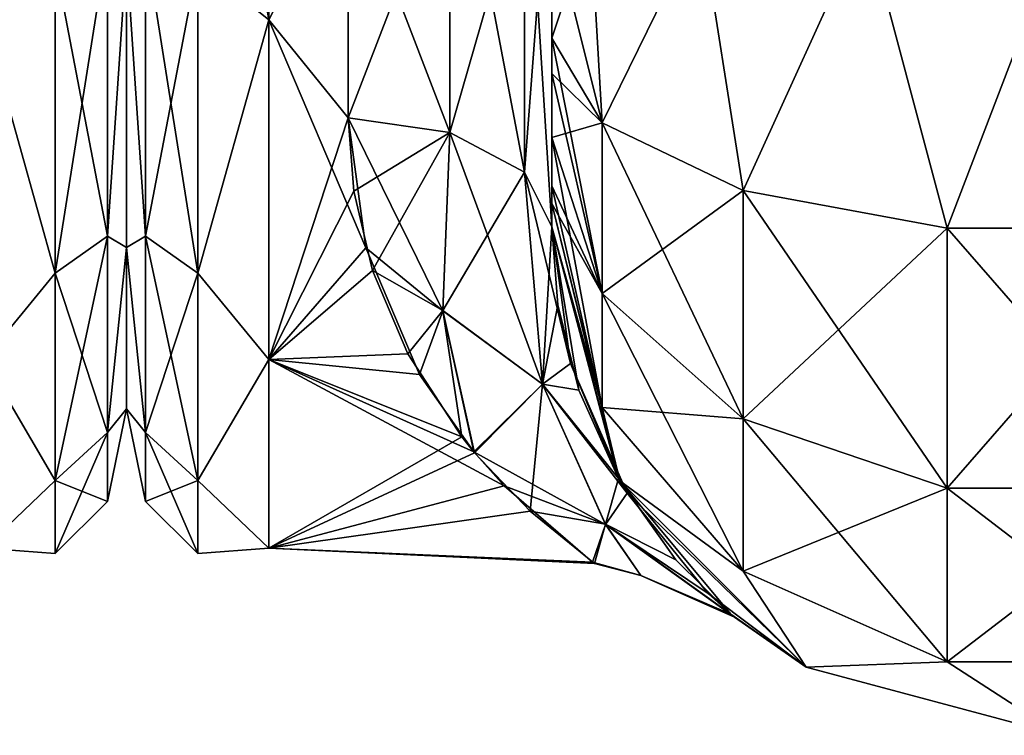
# Model space of a CAD drawing. Extents: x -23 to 470, y -2000 to 0.
# Tile 42 of 246: x 181 to 206, y -2000 to -1982. Entities that reach past the tile are written whole.
import ezdxf

# ---------------------------------------------------------------- set-up
doc = ezdxf.new("R2010")
doc.units = 0
doc.header["$LTSCALE"] = 68.916985
for name, color, linetype in [('155', 7, 'CONTINUOUS'), ('199', 7, 'CONTINUOUS'), ('226', 7, 'CONTINUOUS'), ('230', 7, 'CONTINUOUS'), ('231', 7, 'CONTINUOUS'), ('258', 7, 'CONTINUOUS'), ('259', 7, 'CONTINUOUS'), ('260', 7, 'CONTINUOUS'), ('263', 7, 'CONTINUOUS'), ('264', 7, 'CONTINUOUS'), ('265', 7, 'CONTINUOUS'), ('273', 7, 'CONTINUOUS')]:
    doc.layers.add(name, color=color, linetype=linetype)

msp = doc.modelspace()

# ---------------------------------------------------------------- linework, layer by layer
at = {"layer": '155', "linetype": 'CONTINUOUS'}
for points in [[(184, -1952.022, 4.582), (184, -1955.991, 12.803), (184, -1991.978, 4.581), (184, -1952.022, 4.582)], [(184, -1952.022, -4.581), (184, -1952.022, 4.582), (184, -1991.978, 4.581), (184, -1952.022, -4.581)], [(184, -1955.991, -12.803), (184, -1952.022, -4.581), (184, -1988.009, -12.803), (184, -1955.991, -12.803)], [(184, -1988.009, -12.803), (184, -1952.022, -4.581), (184, -1991.978, -4.582), (184, -1988.009, -12.803)], [(184, -1991.978, -4.582), (184, -1952.022, -4.581), (184, -1991.978, 4.581), (184, -1991.978, -4.582)], [(184, -1955.991, 12.803), (184, -1963.173, 18.494), (184, -1988.009, 12.803), (184, -1955.991, 12.803)], [(184, -1991.978, 4.581), (184, -1955.991, 12.803), (184, -1988.009, 12.803), (184, -1991.978, 4.581)], [(184, -1980.827, -18.494), (184, -1955.991, -12.803), (184, -1988.009, -12.803), (184, -1980.827, -18.494)], [(184, -1988.009, 12.803), (184, -1963.173, 18.494), (184, -1980.826, 18.494), (184, -1988.009, 12.803)]]:
    msp.add_3dface(points, dxfattribs=at)
at = {"layer": '199', "linetype": 'CONTINUOUS'}
for points in [[(180.5, -1972, 24), (180.5, -1982.413, 21.623), (182.248, -1972, 23.532), (180.5, -1972, 24)], [(182.248, -1972, 23.532), (180.5, -1982.413, 21.623), (182.248, -1981.005, 21.741), (182.248, -1972, 23.532)], [(182.248, -1988.64, 16.64), (183.531, -1980.515, 20.556), (182.248, -1981.005, 21.741), (182.248, -1988.64, 16.64)], [(183.531, -1987.733, 15.733), (183.531, -1980.515, 20.556), (182.248, -1988.64, 16.64), (183.531, -1987.733, 15.733)], [(183.531, -1980.515, -20.556), (183.531, -1987.733, -15.733), (182.248, -1981.005, -21.741), (183.531, -1980.515, -20.556)], [(183.531, -1980.515, -20.556), (184, -1980.827, -18.494), (183.531, -1987.733, -15.733), (183.531, -1980.515, -20.556)], [(183.531, -1987.733, 15.733), (184, -1980.826, 18.494), (183.531, -1980.515, 20.556), (183.531, -1987.733, 15.733)], [(184, -1988.009, 12.803), (184, -1980.826, 18.494), (183.531, -1987.733, 15.733), (184, -1988.009, 12.803)], [(184, -1980.827, -18.494), (184, -1988.009, -12.803), (183.531, -1987.733, -15.733), (184, -1980.827, -18.494)], [(180.5, -1982.413, 21.623), (182.248, -1988.64, 16.64), (182.248, -1981.005, 21.741), (180.5, -1982.413, 21.623)], [(180.5, -1982.413, -21.623), (182.248, -1981.005, -21.741), (182.248, -1988.64, -16.64), (180.5, -1982.413, -21.623)], [(182.248, -1981.005, -21.741), (183.531, -1987.733, -15.733), (182.248, -1988.64, -16.64), (182.248, -1981.005, -21.741)], [(180.5, -1982.413, 21.623), (180.5, -1990.764, 14.964), (182.248, -1988.64, 16.64), (180.5, -1982.413, 21.623)], [(180.5, -1990.764, -14.964), (180.5, -1982.413, -21.623), (182.248, -1988.64, -16.64), (180.5, -1990.764, -14.964)], [(183.531, -1992.556, 8.515), (183.531, -1987.733, 15.733), (182.248, -1993.741, 9.005), (183.531, -1992.556, 8.515)], [(182.248, -1993.741, 9.005), (183.531, -1987.733, 15.733), (182.248, -1988.64, 16.64), (182.248, -1993.741, 9.005)], [(183.531, -1987.733, -15.733), (183.531, -1992.556, -8.515), (182.248, -1988.64, -16.64), (183.531, -1987.733, -15.733)], [(183.531, -1987.733, -15.733), (184, -1988.009, -12.803), (183.531, -1992.556, -8.515), (183.531, -1987.733, -15.733)], [(183.531, -1992.556, 8.515), (184, -1988.009, 12.803), (183.531, -1987.733, 15.733), (183.531, -1992.556, 8.515)], [(184, -1988.009, -12.803), (184, -1991.978, -4.582), (183.531, -1992.556, -8.515), (184, -1988.009, -12.803)], [(184, -1991.978, 4.581), (184, -1988.009, 12.803), (183.531, -1992.556, 8.515), (184, -1991.978, 4.581)], [(180.5, -1990.764, 14.964), (182.248, -1993.741, 9.005), (182.248, -1988.64, 16.64), (180.5, -1990.764, 14.964)], [(180.5, -1990.764, -14.964), (182.248, -1988.64, -16.64), (182.248, -1993.741, -9.005), (180.5, -1990.764, -14.964)], [(182.248, -1988.64, -16.64), (183.531, -1992.556, -8.515), (182.248, -1993.741, -9.005), (182.248, -1988.64, -16.64)], [(180.5, -1990.764, 14.964), (180.5, -1995.398, 5.341), (182.248, -1993.741, 9.005), (180.5, -1990.764, 14.964)], [(180.5, -1995.398, -5.341), (180.5, -1990.764, -14.964), (182.248, -1993.741, -9.005), (180.5, -1995.398, -5.341)], [(184, -1991.978, -4.582), (184, -1991.978, 4.581), (183.531, -1994.25, 0), (184, -1991.978, -4.582)], [(183.531, -1992.556, -8.515), (184, -1991.978, -4.582), (183.531, -1994.25, 0), (183.531, -1992.556, -8.515)], [(183.531, -1994.25, 0), (184, -1991.978, 4.581), (183.531, -1992.556, 8.515), (183.531, -1994.25, 0)], [(182.248, -1995.532, 0), (183.531, -1992.556, 8.515), (182.248, -1993.741, 9.005), (182.248, -1995.532, 0)], [(183.531, -1994.25, 0), (183.531, -1992.556, 8.515), (182.248, -1995.532, 0), (183.531, -1994.25, 0)], [(183.531, -1992.556, -8.515), (183.531, -1994.25, 0), (182.248, -1993.741, -9.005), (183.531, -1992.556, -8.515)], [(180.5, -1995.398, 5.341), (182.248, -1995.532, 0), (182.248, -1993.741, 9.005), (180.5, -1995.398, 5.341)], [(180.5, -1995.398, -5.341), (182.248, -1993.741, -9.005), (182.248, -1995.532, 0), (180.5, -1995.398, -5.341)], [(182.248, -1993.741, -9.005), (183.531, -1994.25, 0), (182.248, -1995.532, 0), (182.248, -1993.741, -9.005)], [(180.5, -1995.398, 5.341), (180.5, -1995.398, -5.341), (182.248, -1995.532, 0), (180.5, -1995.398, 5.341)]]:
    msp.add_3dface(points, dxfattribs=at)
at = {"layer": '226', "linetype": 'CONTINUOUS'}
for points in [[(194.45, -1982.865, -81.431), (194.45, -1983.734, -81), (194.45, -1928.15, -82), (194.45, -1982.865, -81.431)], [(194.45, -1928.15, -82), (194.45, -1983.734, -81), (194.45, -1936.98, -79.992), (194.45, -1928.15, -82)], [(194.45, -1980, -82), (194.45, -1982.865, -81.431), (194.45, -1928.15, -82), (194.45, -1980, -82)], [(194.45, -1936.807, 39.076), (194.45, -1943.901, 33.621), (194.45, -1987.5, 74.5), (194.45, -1936.807, 39.076)], [(194.45, -1936.98, 43.008), (194.45, -1936.807, 39.076), (194.45, -1987.5, 74.5), (194.45, -1936.98, 43.008)], [(194.45, -1936.979, 79.993), (194.45, -1944.159, 74.304), (194.45, -1985.305, 79.801), (194.45, -1936.979, 79.993)], [(194.45, -1980, 82), (194.45, -1936.979, 79.993), (194.45, -1982.865, 81.431), (194.45, -1980, 82)], [(194.45, -1982.865, 81.431), (194.45, -1936.979, 79.993), (194.45, -1983.734, 81), (194.45, -1982.865, 81.431)], [(194.45, -1983.734, 81), (194.45, -1936.979, 79.993), (194.45, -1985.305, 79.801), (194.45, -1983.734, 81)], [(194.45, -1986.933, -77.36), (194.45, -1987.5, -74.5), (194.45, -1936.98, -79.992), (194.45, -1986.933, -77.36)], [(194.45, -1936.98, -79.992), (194.45, -1987.5, -74.5), (194.45, -1944.16, -74.302), (194.45, -1936.98, -79.992)], [(194.45, -1986.5, -78.234), (194.45, -1986.933, -77.36), (194.45, -1936.98, -79.992), (194.45, -1986.5, -78.234)], [(194.45, -1985.305, -79.801), (194.45, -1986.5, -78.234), (194.45, -1936.98, -79.992), (194.45, -1985.305, -79.801)], [(194.45, -1983.734, -81), (194.45, -1985.305, -79.801), (194.45, -1936.98, -79.992), (194.45, -1983.734, -81)], [(194.45, -1944.16, 48.698), (194.45, -1936.98, 43.008), (194.45, -1987.5, 74.5), (194.45, -1944.16, 48.698)], [(194.45, -1987.5, 74.5), (194.45, -1943.901, 33.621), (194.45, -1977.313, 28.505), (194.45, -1987.5, 74.5)], [(194.45, -1948.128, -56.917), (194.45, -1987.5, -24.51), (194.45, -1944.159, -48.696), (194.45, -1948.128, -56.917)], [(194.45, -1944.159, -48.696), (194.45, -1987.5, -24.51), (194.45, -1977.313, -28.505), (194.45, -1944.159, -48.696)], [(194.45, -1944.159, 74.304), (194.45, -1948.128, 66.083), (194.45, -1987.5, 74.5), (194.45, -1944.159, 74.304)], [(194.45, -1985.305, 79.801), (194.45, -1944.159, 74.304), (194.45, -1986.5, 78.234), (194.45, -1985.305, 79.801)], [(194.45, -1986.5, 78.234), (194.45, -1944.159, 74.304), (194.45, -1986.933, 77.36), (194.45, -1986.5, 78.234)], [(194.45, -1986.933, 77.36), (194.45, -1944.159, 74.304), (194.45, -1987.5, 74.5), (194.45, -1986.933, 77.36)], [(194.45, -1987.5, -74.5), (194.45, -1987.5, -24.51), (194.45, -1944.16, -74.302), (194.45, -1987.5, -74.5)], [(194.45, -1944.16, -74.302), (194.45, -1987.5, -24.51), (194.45, -1948.129, -66.08), (194.45, -1944.16, -74.302)], [(194.45, -1948.129, 56.92), (194.45, -1944.16, 48.698), (194.45, -1987.5, 74.5), (194.45, -1948.129, 56.92)], [(194.45, -1948.129, -66.08), (194.45, -1987.5, -24.51), (194.45, -1948.128, -56.917), (194.45, -1948.129, -66.08)], [(194.45, -1948.128, 66.083), (194.45, -1948.129, 56.92), (194.45, -1987.5, 74.5), (194.45, -1948.128, 66.083)], [(194.45, -1987.5, 24.51), (194.45, -1987.5, 74.5), (194.45, -1977.313, 28.505), (194.45, -1987.5, 24.51)]]:
    msp.add_3dface(points, dxfattribs=at)
at = {"layer": '230', "linetype": 'CONTINUOUS'}
for points in [[(184, -1952.022, -4.582), (184, -1955.991, -12.803), (184, -1991.978, -4.581), (184, -1952.022, -4.582)], [(184, -1952.022, 4.581), (184, -1952.022, -4.582), (184, -1991.978, -4.581), (184, -1952.022, 4.581)], [(184, -1955.991, 12.803), (184, -1952.022, 4.581), (184, -1988.009, 12.803), (184, -1955.991, 12.803)], [(184, -1988.009, 12.803), (184, -1952.022, 4.581), (184, -1991.978, 4.582), (184, -1988.009, 12.803)], [(184, -1991.978, 4.582), (184, -1952.022, 4.581), (184, -1991.978, -4.581), (184, -1991.978, 4.582)], [(184, -1955.991, -12.803), (184, -1963.173, -18.494), (184, -1988.009, -12.803), (184, -1955.991, -12.803)], [(184, -1991.978, -4.581), (184, -1955.991, -12.803), (184, -1988.009, -12.803), (184, -1991.978, -4.581)], [(184, -1980.827, 18.494), (184, -1955.991, 12.803), (184, -1988.009, 12.803), (184, -1980.827, 18.494)], [(184, -1988.009, -12.803), (184, -1963.173, -18.494), (184, -1980.826, -18.494), (184, -1988.009, -12.803)]]:
    msp.add_3dface(points, dxfattribs=at)
at = {"layer": '231', "linetype": 'CONTINUOUS'}
for points in [[(187.5, -1982.413, -21.623), (187.5, -1972, -24), (189.45, -1978.677, -23.052), (187.5, -1982.413, -21.623)], [(189.45, -1984.828, -20.284), (187.5, -1982.413, -21.623), (189.45, -1978.677, -23.052), (189.45, -1984.828, -20.284)], [(189.45, -1978.677, 23.052), (187.5, -1982.413, 21.623), (189.45, -1984.828, 20.284), (189.45, -1978.677, 23.052)], [(187.5, -1990.764, -14.964), (187.5, -1982.413, -21.623), (189.879, -1988.016, -17.874), (187.5, -1990.764, -14.964)], [(189.879, -1988.016, -17.874), (187.5, -1982.413, -21.623), (189.45, -1984.828, -20.284), (189.879, -1988.016, -17.874)], [(187.5, -1982.413, 21.623), (187.5, -1990.764, 14.964), (189.45, -1984.828, 20.284), (187.5, -1982.413, 21.623)], [(189.45, -1984.828, 20.284), (187.5, -1990.764, 14.964), (189.586, -1986.628, 19.027), (189.45, -1984.828, 20.284)], [(189.586, -1986.628, 19.027), (187.5, -1990.764, 14.964), (190.047, -1988.577, 17.355), (189.586, -1986.628, 19.027)], [(191.196, -1991.133, -14.488), (187.5, -1990.764, -14.964), (189.879, -1988.016, -17.874), (191.196, -1991.133, -14.488)], [(190.047, -1988.577, 17.355), (187.5, -1990.764, 14.964), (190.915, -1990.628, 15.132), (190.047, -1988.577, 17.355)], [(190.915, -1990.628, 15.132), (187.5, -1990.764, 14.964), (192.236, -1992.668, 12.2), (190.915, -1990.628, 15.132)], [(187.5, -1995.398, -5.341), (187.5, -1990.764, -14.964), (193.283, -1993.873, -9.879), (187.5, -1995.398, -5.341)], [(193.283, -1993.873, -9.879), (187.5, -1990.764, -14.964), (192.534, -1993.037, -11.552), (193.283, -1993.873, -9.879)], [(192.534, -1993.037, -11.552), (187.5, -1990.764, -14.964), (191.196, -1991.133, -14.488), (192.534, -1993.037, -11.552)], [(187.5, -1990.764, 14.964), (187.5, -1995.398, 5.341), (192.236, -1992.668, 12.2), (187.5, -1990.764, 14.964)], [(192.236, -1992.668, 12.2), (187.5, -1995.398, 5.341), (192.55, -1993.057, 11.515), (192.236, -1992.668, 12.2)], [(192.55, -1993.057, 11.515), (187.5, -1995.398, 5.341), (193.918, -1994.494, 8.368), (192.55, -1993.057, 11.515)], [(195.447, -1995.742, -3.509), (187.5, -1995.398, -5.341), (193.283, -1993.873, -9.879), (195.447, -1995.742, -3.509)], [(193.918, -1994.494, 8.368), (187.5, -1995.398, 5.341), (195.497, -1995.778, 3.259), (193.918, -1994.494, 8.368)], [(187.5, -1995.398, 5.341), (187.5, -1995.398, -5.341), (195.497, -1995.778, 3.259), (187.5, -1995.398, 5.341)], [(195.497, -1995.778, 3.259), (187.5, -1995.398, -5.341), (195.447, -1995.742, -3.509), (195.497, -1995.778, 3.259)]]:
    msp.add_3dface(points, dxfattribs=at)
at = {"layer": '258', "linetype": 'CONTINUOUS'}
for points in [[(194.45, -1980, 82), (194.45, -1982.865, 81.431), (195.688, -1984.946, 86.44), (194.45, -1980, 82)], [(195.402, -1980, 86.784), (194.45, -1980, 82), (195.688, -1984.946, 86.44), (195.402, -1980, 86.784)], [(198.111, -1980, 90.839), (195.402, -1980, 86.784), (195.688, -1984.946, 86.44), (198.111, -1980, 90.839)], [(199.156, -1986.61, 90.458), (198.111, -1980, 90.839), (195.688, -1984.946, 86.44), (199.156, -1986.61, 90.458)], [(202.16, -1980, 93.546), (198.111, -1980, 90.839), (199.156, -1986.61, 90.458), (202.16, -1980, 93.546)], [(204.168, -1987.534, 92.688), (202.16, -1980, 93.546), (199.156, -1986.61, 90.458), (204.168, -1987.534, 92.688)], [(207.05, -1980, 94.5), (202.16, -1980, 93.546), (204.168, -1987.534, 92.688), (207.05, -1980, 94.5)], [(209.732, -1987.534, 92.688), (207.05, -1980, 94.5), (204.168, -1987.534, 92.688), (209.732, -1987.534, 92.688)], [(194.45, -1982.865, 81.431), (194.45, -1983.734, 81), (195.688, -1989.142, 83.635), (194.45, -1982.865, 81.431)], [(195.688, -1984.946, 86.44), (194.45, -1982.865, 81.431), (195.688, -1989.142, 83.635), (195.688, -1984.946, 86.44)], [(194.45, -1983.734, 81), (194.45, -1985.305, 79.801), (195.688, -1989.142, 83.635), (194.45, -1983.734, 81)], [(199.156, -1986.61, 90.458), (195.688, -1984.946, 86.44), (199.156, -1992.219, 86.709), (199.156, -1986.61, 90.458)], [(195.688, -1984.946, 86.44), (195.688, -1989.142, 83.635), (199.156, -1992.219, 86.709), (195.688, -1984.946, 86.44)], [(194.45, -1985.305, 79.801), (194.45, -1986.5, 78.234), (195.688, -1991.944, 79.436), (194.45, -1985.305, 79.801)], [(194.45, -1985.305, 79.801), (195.688, -1991.944, 79.436), (195.688, -1989.142, 83.635), (194.45, -1985.305, 79.801)], [(194.45, -1986.5, 78.234), (194.45, -1986.933, 77.36), (195.688, -1991.944, 79.436), (194.45, -1986.5, 78.234)], [(204.168, -1987.534, 92.688), (199.156, -1986.61, 90.458), (204.168, -1993.926, 88.415), (204.168, -1987.534, 92.688)], [(199.156, -1986.61, 90.458), (199.156, -1992.219, 86.709), (204.168, -1993.926, 88.415), (199.156, -1986.61, 90.458)], [(194.45, -1986.933, 77.36), (194.45, -1987.5, 74.5), (196.125, -1993.75, 74.5), (194.45, -1986.933, 77.36)], [(194.45, -1986.933, 77.36), (196.125, -1993.75, 74.5), (195.688, -1991.944, 79.436), (194.45, -1986.933, 77.36)], [(209.732, -1987.534, 92.688), (204.168, -1987.534, 92.688), (209.732, -1993.926, 88.415), (209.732, -1987.534, 92.688)], [(204.168, -1987.534, 92.688), (204.168, -1993.926, 88.415), (209.732, -1993.926, 88.415), (204.168, -1987.534, 92.688)], [(195.688, -1991.944, 79.436), (199.156, -1995.963, 81.098), (195.688, -1989.142, 83.635), (195.688, -1991.944, 79.436)], [(195.688, -1989.142, 83.635), (199.156, -1995.963, 81.098), (199.156, -1992.219, 86.709), (195.688, -1989.142, 83.635)], [(195.688, -1991.944, 79.436), (196.125, -1993.75, 74.5), (199.156, -1995.963, 81.098), (195.688, -1991.944, 79.436)], [(199.156, -1995.963, 81.098), (204.168, -1998.194, 82.019), (199.156, -1992.219, 86.709), (199.156, -1995.963, 81.098)], [(199.156, -1992.219, 86.709), (204.168, -1998.194, 82.019), (204.168, -1993.926, 88.415), (199.156, -1992.219, 86.709)], [(196.125, -1993.75, 74.5), (200.7, -1998.325, 74.5), (199.156, -1995.963, 81.098), (196.125, -1993.75, 74.5)], [(204.168, -1998.194, 82.019), (209.732, -1998.194, 82.019), (204.168, -1993.926, 88.415), (204.168, -1998.194, 82.019)], [(204.168, -1993.926, 88.415), (209.732, -1998.194, 82.019), (209.732, -1993.926, 88.415), (204.168, -1993.926, 88.415)], [(199.156, -1995.963, 81.098), (200.7, -1998.325, 74.5), (204.168, -1998.194, 82.019), (199.156, -1995.963, 81.098)], [(200.7, -1998.325, 74.5), (206.95, -2000, 74.5), (204.168, -1998.194, 82.019), (200.7, -1998.325, 74.5)], [(204.168, -1998.194, 82.019), (206.95, -2000, 74.5), (209.732, -1998.194, 82.019), (204.168, -1998.194, 82.019)]]:
    msp.add_3dface(points, dxfattribs=at)
at = {"layer": '259', "linetype": 'CONTINUOUS'}
for points in [[(194.45, -1987.5, -24.51), (194.45, -1987.5, -74.5), (196.125, -1993.75, -74.5), (194.45, -1987.5, -24.51)], [(194.911, -1990.862, -20.8), (194.45, -1987.5, -24.51), (196.125, -1993.75, -74.5), (194.911, -1990.862, -20.8)], [(194.45, -1987.5, 74.5), (194.45, -1987.5, 24.51), (194.598, -1989.418, 22.59), (194.45, -1987.5, 74.5)], [(196.125, -1993.75, 74.5), (194.45, -1987.5, 74.5), (196.091, -1993.69, 16.03), (196.125, -1993.75, 74.5)], [(196.091, -1993.69, 16.03), (194.45, -1987.5, 74.5), (195.113, -1991.516, 19.871), (196.091, -1993.69, 16.03)], [(195.113, -1991.516, 19.871), (194.45, -1987.5, 74.5), (194.598, -1989.418, 22.59), (195.113, -1991.516, 19.871)], [(196.305, -1994.053, -15.241), (194.911, -1990.862, -20.8), (196.125, -1993.75, -74.5), (196.305, -1994.053, -15.241)], [(197.502, -1995.685, 10.693), (196.125, -1993.75, 74.5), (196.091, -1993.69, 16.03), (197.502, -1995.685, 10.693)], [(200.7, -1998.325, 74.5), (196.125, -1993.75, 74.5), (198.849, -1997.019, 3.121), (200.7, -1998.325, 74.5)], [(198.849, -1997.019, 3.121), (196.125, -1993.75, 74.5), (197.502, -1995.685, 10.693), (198.849, -1997.019, 3.121)], [(200.7, -1998.325, -74.5), (196.305, -1994.053, -15.241), (196.125, -1993.75, -74.5), (200.7, -1998.325, -74.5)], [(198.292, -1996.516, -7.056), (196.305, -1994.053, -15.241), (200.7, -1998.325, -74.5), (198.292, -1996.516, -7.056)], [(198.938, -1997.095, -1.833), (198.292, -1996.516, -7.056), (200.7, -1998.325, -74.5), (198.938, -1997.095, -1.833)], [(200.7, -1998.325, 74.5), (198.849, -1997.019, 3.121), (200.7, -1998.325, -74.5), (200.7, -1998.325, 74.5)], [(198.849, -1997.019, 3.121), (198.938, -1997.095, -1.833), (200.7, -1998.325, -74.5), (198.849, -1997.019, 3.121)], [(206.95, -2000, 74.5), (200.7, -1998.325, 74.5), (206.95, -2000, -74.5), (206.95, -2000, 74.5)], [(206.95, -2000, -74.5), (200.7, -1998.325, 74.5), (200.7, -1998.325, -74.5), (206.95, -2000, -74.5)]]:
    msp.add_3dface(points, dxfattribs=at)
at = {"layer": '260', "linetype": 'CONTINUOUS'}
for points in [[(194.45, -1982.865, -81.431), (194.45, -1980, -82), (195.402, -1980, -86.784), (194.45, -1982.865, -81.431)], [(194.45, -1982.865, -81.431), (195.402, -1980, -86.784), (195.688, -1984.946, -86.44), (194.45, -1982.865, -81.431)], [(195.402, -1980, -86.784), (198.111, -1980, -90.839), (195.688, -1984.946, -86.44), (195.402, -1980, -86.784)], [(195.688, -1984.946, -86.44), (198.111, -1980, -90.839), (199.156, -1986.61, -90.458), (195.688, -1984.946, -86.44)], [(198.111, -1980, -90.839), (202.16, -1980, -93.546), (199.156, -1986.61, -90.458), (198.111, -1980, -90.839)], [(199.156, -1986.61, -90.458), (202.16, -1980, -93.546), (204.168, -1987.534, -92.688), (199.156, -1986.61, -90.458)], [(202.16, -1980, -93.546), (207.05, -1980, -94.5), (204.168, -1987.534, -92.688), (202.16, -1980, -93.546)], [(204.168, -1987.534, -92.688), (207.05, -1980, -94.5), (209.732, -1987.534, -92.688), (204.168, -1987.534, -92.688)], [(194.45, -1983.734, -81), (194.45, -1982.865, -81.431), (195.688, -1984.946, -86.44), (194.45, -1983.734, -81)], [(194.45, -1985.305, -79.801), (194.45, -1983.734, -81), (195.688, -1984.946, -86.44), (194.45, -1985.305, -79.801)], [(194.45, -1985.305, -79.801), (195.688, -1984.946, -86.44), (195.688, -1989.142, -83.635), (194.45, -1985.305, -79.801)], [(195.688, -1984.946, -86.44), (199.156, -1986.61, -90.458), (195.688, -1989.142, -83.635), (195.688, -1984.946, -86.44)], [(194.45, -1986.5, -78.234), (194.45, -1985.305, -79.801), (195.688, -1989.142, -83.635), (194.45, -1986.5, -78.234)], [(194.45, -1986.933, -77.36), (194.45, -1986.5, -78.234), (195.688, -1989.142, -83.635), (194.45, -1986.933, -77.36)], [(195.688, -1989.142, -83.635), (199.156, -1986.61, -90.458), (199.156, -1992.219, -86.709), (195.688, -1989.142, -83.635)], [(199.156, -1986.61, -90.458), (204.168, -1987.534, -92.688), (199.156, -1992.219, -86.709), (199.156, -1986.61, -90.458)], [(194.45, -1987.5, -74.5), (194.45, -1986.933, -77.36), (195.688, -1991.944, -79.436), (194.45, -1987.5, -74.5)], [(195.688, -1991.944, -79.436), (194.45, -1986.933, -77.36), (195.688, -1989.142, -83.635), (195.688, -1991.944, -79.436)], [(196.125, -1993.75, -74.5), (194.45, -1987.5, -74.5), (195.688, -1991.944, -79.436), (196.125, -1993.75, -74.5)], [(199.156, -1992.219, -86.709), (204.168, -1987.534, -92.688), (204.168, -1993.926, -88.415), (199.156, -1992.219, -86.709)], [(204.168, -1987.534, -92.688), (209.732, -1987.534, -92.688), (204.168, -1993.926, -88.415), (204.168, -1987.534, -92.688)], [(204.168, -1993.926, -88.415), (209.732, -1987.534, -92.688), (209.732, -1993.926, -88.415), (204.168, -1993.926, -88.415)], [(195.688, -1991.944, -79.436), (195.688, -1989.142, -83.635), (199.156, -1992.219, -86.709), (195.688, -1991.944, -79.436)], [(199.156, -1995.963, -81.098), (196.125, -1993.75, -74.5), (195.688, -1991.944, -79.436), (199.156, -1995.963, -81.098)], [(199.156, -1995.963, -81.098), (195.688, -1991.944, -79.436), (199.156, -1992.219, -86.709), (199.156, -1995.963, -81.098)], [(199.156, -1995.963, -81.098), (199.156, -1992.219, -86.709), (204.168, -1993.926, -88.415), (199.156, -1995.963, -81.098)], [(200.7, -1998.325, -74.5), (196.125, -1993.75, -74.5), (199.156, -1995.963, -81.098), (200.7, -1998.325, -74.5)], [(204.168, -1998.194, -82.019), (199.156, -1995.963, -81.098), (204.168, -1993.926, -88.415), (204.168, -1998.194, -82.019)], [(209.732, -1998.194, -82.019), (204.168, -1998.194, -82.019), (209.732, -1993.926, -88.415), (209.732, -1998.194, -82.019)], [(204.168, -1998.194, -82.019), (204.168, -1993.926, -88.415), (209.732, -1993.926, -88.415), (204.168, -1998.194, -82.019)], [(204.168, -1998.194, -82.019), (200.7, -1998.325, -74.5), (199.156, -1995.963, -81.098), (204.168, -1998.194, -82.019)], [(206.95, -2000, -74.5), (200.7, -1998.325, -74.5), (204.168, -1998.194, -82.019), (206.95, -2000, -74.5)], [(209.732, -1998.194, -82.019), (206.95, -2000, -74.5), (204.168, -1998.194, -82.019), (209.732, -1998.194, -82.019)]]:
    msp.add_3dface(points, dxfattribs=at)
at = {"layer": '263', "linetype": 'CONTINUOUS'}
for points in [[(194.45, -1987.5, 24.51), (194.45, -1977.313, 28.505), (193.78, -1986.164, 22.397), (194.45, -1987.5, 24.51)], [(193.78, -1986.164, 22.397), (194.45, -1977.313, 28.505), (193.78, -1978.806, 25.611), (193.78, -1986.164, 22.397)], [(189.45, -1978.677, 23.052), (189.45, -1984.828, 20.284), (191.947, -1978.336, 23.841), (189.45, -1978.677, 23.052)], [(189.45, -1984.828, 20.284), (191.948, -1985.185, 20.849), (191.947, -1978.336, 23.841), (189.45, -1984.828, 20.284)], [(191.948, -1985.185, 20.849), (193.78, -1978.806, 25.611), (191.947, -1978.336, 23.841), (191.948, -1985.185, 20.849)], [(193.78, -1986.164, 22.397), (193.78, -1978.806, 25.611), (191.948, -1985.185, 20.849), (193.78, -1986.164, 22.397)]]:
    msp.add_3dface(points, dxfattribs=at)
at = {"layer": '264', "linetype": 'CONTINUOUS'}
for points in [[(189.45, -1984.828, 20.284), (189.586, -1986.628, 19.027), (191.948, -1985.185, 20.849), (189.45, -1984.828, 20.284)], [(189.879, -1988.016, -17.874), (189.45, -1984.828, -20.284), (191.77, -1989.569, -16.63), (189.879, -1988.016, -17.874)], [(189.45, -1984.828, -20.284), (191.945, -1985.184, -20.848), (191.77, -1989.569, -16.63), (189.45, -1984.828, -20.284)], [(189.586, -1986.628, 19.027), (190.047, -1988.577, 17.355), (191.948, -1985.185, 20.849), (189.586, -1986.628, 19.027)], [(191.948, -1985.185, 20.849), (190.047, -1988.577, 17.355), (191.771, -1989.563, 16.637), (191.948, -1985.185, 20.849)], [(191.945, -1985.184, -20.848), (194.219, -1991.372, -16.126), (191.77, -1989.569, -16.63), (191.945, -1985.184, -20.848)], [(193.78, -1986.164, 22.397), (191.948, -1985.185, 20.849), (191.771, -1989.563, 16.637), (193.78, -1986.164, 22.397)], [(193.779, -1986.163, -22.396), (194.219, -1991.372, -16.126), (191.945, -1985.184, -20.848), (193.779, -1986.163, -22.396)], [(194.219, -1991.371, 16.129), (193.78, -1986.164, 22.397), (191.771, -1989.563, 16.637), (194.219, -1991.371, 16.129)], [(194.45, -1987.5, -24.51), (194.911, -1990.862, -20.8), (193.779, -1986.163, -22.396), (194.45, -1987.5, -24.51)], [(193.779, -1986.163, -22.396), (194.911, -1990.862, -20.8), (194.219, -1991.372, -16.126), (193.779, -1986.163, -22.396)], [(194.45, -1987.5, 24.51), (193.78, -1986.164, 22.397), (194.219, -1991.371, 16.129), (194.45, -1987.5, 24.51)], [(194.598, -1989.418, 22.59), (194.45, -1987.5, 24.51), (194.219, -1991.371, 16.129), (194.598, -1989.418, 22.59)], [(191.196, -1991.133, -14.488), (189.879, -1988.016, -17.874), (191.77, -1989.569, -16.63), (191.196, -1991.133, -14.488)], [(190.047, -1988.577, 17.355), (190.915, -1990.628, 15.132), (191.771, -1989.563, 16.637), (190.047, -1988.577, 17.355)], [(190.915, -1990.628, 15.132), (192.236, -1992.668, 12.2), (191.771, -1989.563, 16.637), (190.915, -1990.628, 15.132)], [(192.534, -1993.037, -11.552), (191.196, -1991.133, -14.488), (191.77, -1989.569, -16.63), (192.534, -1993.037, -11.552)], [(194.219, -1991.372, -16.126), (192.534, -1993.037, -11.552), (191.77, -1989.569, -16.63), (194.219, -1991.372, -16.126)], [(192.236, -1992.668, 12.2), (192.55, -1993.057, 11.515), (191.771, -1989.563, 16.637), (192.236, -1992.668, 12.2)], [(192.55, -1993.057, 11.515), (194.219, -1991.371, 16.129), (191.771, -1989.563, 16.637), (192.55, -1993.057, 11.515)], [(195.113, -1991.516, 19.871), (194.598, -1989.418, 22.59), (194.219, -1991.371, 16.129), (195.113, -1991.516, 19.871)], [(194.911, -1990.862, -20.8), (196.305, -1994.053, -15.241), (194.219, -1991.372, -16.126), (194.911, -1990.862, -20.8)], [(192.534, -1993.037, -11.552), (194.219, -1991.372, -16.126), (195.767, -1994.816, -8.371), (192.534, -1993.037, -11.552)], [(192.55, -1993.057, 11.515), (193.918, -1994.494, 8.368), (194.219, -1991.371, 16.129), (192.55, -1993.057, 11.515)], [(193.918, -1994.494, 8.368), (195.767, -1994.815, 8.375), (194.219, -1991.371, 16.129), (193.918, -1994.494, 8.368)], [(196.091, -1993.69, 16.03), (195.113, -1991.516, 19.871), (194.219, -1991.371, 16.129), (196.091, -1993.69, 16.03)], [(195.767, -1994.815, 8.375), (196.091, -1993.69, 16.03), (194.219, -1991.371, 16.129), (195.767, -1994.815, 8.375)], [(194.219, -1991.372, -16.126), (196.305, -1994.053, -15.241), (195.767, -1994.816, -8.371), (194.219, -1991.372, -16.126)], [(193.283, -1993.873, -9.879), (192.534, -1993.037, -11.552), (195.767, -1994.816, -8.371), (193.283, -1993.873, -9.879)], [(197.502, -1995.685, 10.693), (196.091, -1993.69, 16.03), (195.767, -1994.815, 8.375), (197.502, -1995.685, 10.693)], [(195.447, -1995.742, -3.509), (193.283, -1993.873, -9.879), (195.767, -1994.816, -8.371), (195.447, -1995.742, -3.509)], [(196.305, -1994.053, -15.241), (198.292, -1996.516, -7.056), (195.767, -1994.816, -8.371), (196.305, -1994.053, -15.241)], [(193.918, -1994.494, 8.368), (195.497, -1995.778, 3.259), (195.767, -1994.815, 8.375), (193.918, -1994.494, 8.368)], [(195.447, -1995.742, -3.509), (195.767, -1994.816, -8.371), (196.64, -1996.069, 0.004), (195.447, -1995.742, -3.509)], [(195.497, -1995.778, 3.259), (196.64, -1996.069, 0.004), (195.767, -1994.815, 8.375), (195.497, -1995.778, 3.259)], [(198.849, -1997.019, 3.121), (197.502, -1995.685, 10.693), (195.767, -1994.815, 8.375), (198.849, -1997.019, 3.121)], [(196.64, -1996.069, 0.004), (198.849, -1997.019, 3.121), (195.767, -1994.815, 8.375), (196.64, -1996.069, 0.004)], [(198.292, -1996.516, -7.056), (198.938, -1997.095, -1.833), (195.767, -1994.816, -8.371), (198.292, -1996.516, -7.056)], [(195.767, -1994.816, -8.371), (198.938, -1997.095, -1.833), (196.64, -1996.069, 0.004), (195.767, -1994.816, -8.371)], [(195.497, -1995.778, 3.259), (195.447, -1995.742, -3.509), (196.64, -1996.069, 0.004), (195.497, -1995.778, 3.259)], [(198.938, -1997.095, -1.833), (198.849, -1997.019, 3.121), (196.64, -1996.069, 0.004), (198.938, -1997.095, -1.833)]]:
    msp.add_3dface(points, dxfattribs=at)
at = {"layer": '265', "linetype": 'CONTINUOUS'}
for points in [[(191.945, -1985.184, -20.848), (189.45, -1978.677, -23.052), (191.945, -1976.506, -24.252), (191.945, -1985.184, -20.848)], [(193.779, -1986.163, -22.396), (191.945, -1985.184, -20.848), (191.945, -1976.506, -24.252), (193.779, -1986.163, -22.396)], [(193.779, -1976.841, -26.053), (193.779, -1986.163, -22.396), (191.945, -1976.506, -24.252), (193.779, -1976.841, -26.053)], [(194.45, -1977.313, -28.505), (194.45, -1987.5, -24.51), (193.779, -1976.841, -26.053), (194.45, -1977.313, -28.505)], [(194.45, -1987.5, -24.51), (193.779, -1986.163, -22.396), (193.779, -1976.841, -26.053), (194.45, -1987.5, -24.51)], [(189.45, -1984.828, -20.284), (189.45, -1978.677, -23.052), (191.945, -1985.184, -20.848), (189.45, -1984.828, -20.284)]]:
    msp.add_3dface(points, dxfattribs=at)
at = {"layer": '273', "linetype": 'CONTINUOUS'}
for points in [[(187.5, -1972, -24), (187.5, -1982.413, -21.623), (185.752, -1972, -23.532), (187.5, -1972, -24)], [(185.752, -1972, -23.532), (187.5, -1982.413, -21.623), (185.752, -1981.005, -21.741), (185.752, -1972, -23.532)], [(184.469, -1980.515, 20.556), (184, -1980.827, 18.494), (184.469, -1987.733, 15.733), (184.469, -1980.515, 20.556)], [(184.469, -1987.733, -15.733), (184, -1980.826, -18.494), (184.469, -1980.515, -20.556), (184.469, -1987.733, -15.733)], [(185.752, -1988.64, -16.64), (184.469, -1980.515, -20.556), (185.752, -1981.005, -21.741), (185.752, -1988.64, -16.64)], [(184.469, -1980.515, 20.556), (184.469, -1987.733, 15.733), (185.752, -1981.005, 21.741), (184.469, -1980.515, 20.556)], [(184.469, -1987.733, -15.733), (184.469, -1980.515, -20.556), (185.752, -1988.64, -16.64), (184.469, -1987.733, -15.733)], [(184, -1988.009, -12.803), (184, -1980.826, -18.494), (184.469, -1987.733, -15.733), (184, -1988.009, -12.803)], [(184, -1980.827, 18.494), (184, -1988.009, 12.803), (184.469, -1987.733, 15.733), (184, -1980.827, 18.494)], [(185.752, -1981.005, 21.741), (184.469, -1987.733, 15.733), (185.752, -1988.64, 16.64), (185.752, -1981.005, 21.741)], [(187.5, -1982.413, -21.623), (185.752, -1988.64, -16.64), (185.752, -1981.005, -21.741), (187.5, -1982.413, -21.623)], [(187.5, -1982.413, 21.623), (185.752, -1981.005, 21.741), (185.752, -1988.64, 16.64), (187.5, -1982.413, 21.623)], [(187.5, -1982.413, -21.623), (187.5, -1990.764, -14.964), (185.752, -1988.64, -16.64), (187.5, -1982.413, -21.623)], [(187.5, -1990.764, 14.964), (187.5, -1982.413, 21.623), (185.752, -1988.64, 16.64), (187.5, -1990.764, 14.964)], [(184.469, -1987.733, 15.733), (184, -1988.009, 12.803), (184.469, -1992.556, 8.515), (184.469, -1987.733, 15.733)], [(184.469, -1992.556, -8.515), (184, -1988.009, -12.803), (184.469, -1987.733, -15.733), (184.469, -1992.556, -8.515)], [(184.469, -1992.556, -8.515), (184.469, -1987.733, -15.733), (185.752, -1993.741, -9.005), (184.469, -1992.556, -8.515)], [(184.469, -1987.733, 15.733), (184.469, -1992.556, 8.515), (185.752, -1988.64, 16.64), (184.469, -1987.733, 15.733)], [(185.752, -1993.741, -9.005), (184.469, -1987.733, -15.733), (185.752, -1988.64, -16.64), (185.752, -1993.741, -9.005)], [(184, -1988.009, 12.803), (184, -1991.978, 4.582), (184.469, -1992.556, 8.515), (184, -1988.009, 12.803)], [(184, -1991.978, -4.581), (184, -1988.009, -12.803), (184.469, -1992.556, -8.515), (184, -1991.978, -4.581)], [(185.752, -1988.64, 16.64), (184.469, -1992.556, 8.515), (185.752, -1993.741, 9.005), (185.752, -1988.64, 16.64)], [(187.5, -1990.764, -14.964), (185.752, -1993.741, -9.005), (185.752, -1988.64, -16.64), (187.5, -1990.764, -14.964)], [(187.5, -1990.764, 14.964), (185.752, -1988.64, 16.64), (185.752, -1993.741, 9.005), (187.5, -1990.764, 14.964)], [(187.5, -1990.764, -14.964), (187.5, -1995.398, -5.341), (185.752, -1993.741, -9.005), (187.5, -1990.764, -14.964)], [(187.5, -1995.398, 5.341), (187.5, -1990.764, 14.964), (185.752, -1993.741, 9.005), (187.5, -1995.398, 5.341)], [(184, -1991.978, 4.582), (184, -1991.978, -4.581), (184.469, -1994.25, 0), (184, -1991.978, 4.582)], [(184.469, -1992.556, 8.515), (184, -1991.978, 4.582), (184.469, -1994.25, 0), (184.469, -1992.556, 8.515)], [(184.469, -1994.25, 0), (184, -1991.978, -4.581), (184.469, -1992.556, -8.515), (184.469, -1994.25, 0)], [(185.752, -1995.532, 0), (184.469, -1992.556, -8.515), (185.752, -1993.741, -9.005), (185.752, -1995.532, 0)], [(184.469, -1994.25, 0), (184.469, -1992.556, -8.515), (185.752, -1995.532, 0), (184.469, -1994.25, 0)], [(184.469, -1992.556, 8.515), (184.469, -1994.25, 0), (185.752, -1993.741, 9.005), (184.469, -1992.556, 8.515)], [(185.752, -1993.741, 9.005), (184.469, -1994.25, 0), (185.752, -1995.532, 0), (185.752, -1993.741, 9.005)], [(187.5, -1995.398, -5.341), (185.752, -1995.532, 0), (185.752, -1993.741, -9.005), (187.5, -1995.398, -5.341)], [(187.5, -1995.398, 5.341), (185.752, -1993.741, 9.005), (185.752, -1995.532, 0), (187.5, -1995.398, 5.341)], [(187.5, -1995.398, -5.341), (187.5, -1995.398, 5.341), (185.752, -1995.532, 0), (187.5, -1995.398, -5.341)]]:
    msp.add_3dface(points, dxfattribs=at)

doc.saveas('drawing.dxf')
